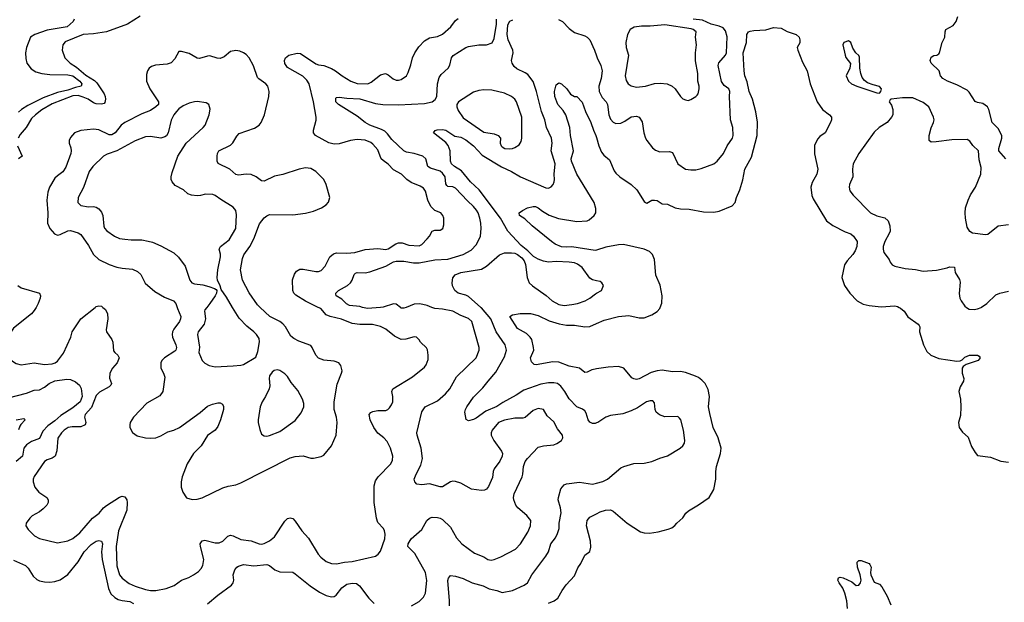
# Model space of a CAD drawing. Header units: inches. Extents: x 1834610 to 2027685, y 642842 to 774116.
# Tile 129 of 256: x 1855538 to 1863157, y 717718 to 722225. Entities that reach past the tile are written whole.
import ezdxf

# ---------------------------------------------------------------- set-up
doc = ezdxf.new("R2010")
doc.units = ezdxf.units.IN
doc.header["$MEASUREMENT"] = 0
for name, color, linetype in [('B8751', 7, 'Continuous'), ('B8752', 7, 'Continuous'), ('B8761', 7, 'Continuous'), ('B8762', 7, 'Continuous')]:
    doc.layers.add(name, color=color, linetype=linetype)

msp = doc.modelspace()

# ---------------------------------------------------------------- linework, layer by layer
at = {"layer": 'B8751', "color": 5}
for points, elevation in [([(1855663.8, 720000), (1855650, 719974.8), (1855629.1, 719950), (1855490, 719837.7), (1855456.5, 719790), (1855431.8, 719730), (1855423.7, 719690), (1855428.4, 719650), (1855435.1, 719635.1), (1855473.4, 719590), (1855510, 719565.3), (1855550, 719556), (1855650, 719570.2), (1855730, 719557.7), (1855790, 719563.2), (1855811.6, 719570), (1855830, 719583.1), (1855875.5, 719644.5), (1855934.2, 719770), (1855942.4, 719810), (1856010, 719910.2), (1856121.6, 720000)], 680), ([(1856180.4, 720000), (1856202.2, 719982.2), (1856216.1, 719950), (1856219.6, 719910), (1856205.8, 719825.8), (1856210.3, 719810), (1856250.3, 719750), (1856257.6, 719730), (1856264, 719664), (1856273, 719650), (1856297.1, 719630), (1856307, 719610), (1856293, 719570), (1856256.9, 719530), (1856235.8, 719490), (1856231.8, 719451.8), (1856247.1, 719410), (1856242.9, 719397.1), (1856230, 719384), (1856155.1, 719344.8), (1856130, 719316.8), (1856094.5, 719225.5), (1856044.4, 719170), (1856040.1, 719150), (1856048.5, 719110), (1856044.4, 719090), (1856010, 719075.9), (1855944.2, 719075.8), (1855912.4, 719070), (1855880.7, 719050), (1855860.2, 719030), (1855832.6, 718987.4), (1855826.2, 718890), (1855810.9, 718850), (1855790, 718834.2), (1855750, 718821), (1855730, 718808.2), (1855649.4, 718690.6), (1855642.8, 718670), (1855642.4, 718650), (1855654, 718610), (1855686.5, 718570), (1855748, 718528), (1855759.2, 718510), (1855758, 718490), (1855746.7, 718470), (1855719.2, 718440.8), (1855690, 718417.7), (1855633.9, 718386.1), (1855615.8, 718370), (1855588.4, 718330), (1855586, 718310), (1855602, 718282), (1855652.5, 718232.5), (1855690, 718212.9), (1855830, 718179.3), (1855910, 718193.4), (1855950, 718212.9), (1856004, 718256), (1856101.9, 718370), (1856152.1, 718407.9), (1856187.1, 718450), (1856210, 718468.4), (1856310, 718531.5), (1856330, 718538.9), (1856350, 718533.7), (1856365.5, 718510), (1856370, 718491), (1856367.5, 718430), (1856302.2, 718270), (1856283.6, 718150), (1856290, 718001), (1856310, 717931.8), (1856330, 717904.7), (1856385, 717865), (1856430, 717844), (1856510, 717818.6), (1856550, 717810.2), (1856590, 717810.2), (1856670, 717825.7), (1856732.4, 717847.6), (1856790, 717888.9), (1856845.2, 717910), (1856882.7, 717930), (1856922.2, 717957.8), (1856941.4, 717978.6), (1856955.7, 718004.3), (1856962.4, 718050), (1856935.6, 718150), (1856935.3, 718170), (1856950, 718194.9), (1856970, 718199.7), (1857050, 718179.3), (1857080.5, 718179.5), (1857109.1, 718190.9), (1857149.2, 718230.8), (1857170, 718237.6), (1857190, 718233.2), (1857250, 718204.9), (1857330, 718194), (1857390, 718170.2), (1857410, 718168.1), (1857430, 718173.2), (1857470, 718193), (1857510, 718224.9), (1857590, 718346.7), (1857610, 718365.5), (1857630, 718372.7), (1857650, 718365.5), (1857670, 718345.5), (1857720.3, 718270), (1857773.4, 718213.4), (1857846.7, 718090), (1857866.6, 718066.6), (1857910, 718034.3), (1857950, 718018.9), (1857990, 718016.5), (1858050, 718029.2), (1858110, 718034.7), (1858290, 718076.5), (1858311.6, 718090), (1858330, 718113.4), (1858364, 718210), (1858366.5, 718246.5), (1858361.6, 718270), (1858351.8, 718290), (1858310, 718336.2), (1858297.4, 718370), (1858280.3, 718490), (1858281.1, 718618.9), (1858290, 718657.3), (1858311.3, 718690), (1858409.8, 718790.2), (1858423.1, 718816.9), (1858425.6, 718850), (1858407, 718910), (1858381.9, 718961.9), (1858356, 718990), (1858310, 719027.7), (1858278, 719070), (1858249.1, 719130), (1858242.3, 719170), (1858254.6, 719185.4), (1858270, 719193.1), (1858310, 719201.5), (1858370, 719203), (1858386.3, 719210), (1858398.4, 719221.6), (1858414.8, 719245.2), (1858424.5, 719270), (1858424.4, 719310), (1858416, 719350), (1858424.7, 719370), (1858577.7, 719462.3), (1858670, 719537), (1858683.6, 719556.4), (1858697.7, 719597.7), (1858699.6, 719630), (1858692.5, 719672.5), (1858686, 719686), (1858639, 719730), (1858629.3, 719749.3), (1858609.2, 719769.2), (1858590, 719772.7), (1858526.6, 719753.4), (1858490, 719752.1), (1858436.6, 719776.6), (1858370, 719830.9), (1858330, 719852.9), (1858268.1, 719868.1), (1858170, 719867.6), (1858110, 719874.3), (1858027.4, 719907.4), (1857939.7, 719930), (1857910, 719942.7), (1857869, 719990), (1857848.4, 720000)], 680), ([(1856755.7, 720000), (1856758.6, 719990), (1856784.5, 719930), (1856782.7, 719910), (1856774.2, 719890), (1856731, 719830), (1856721.1, 719810), (1856717.8, 719790), (1856721.1, 719770), (1856746.3, 719710), (1856750.1, 719689.9), (1856745.6, 719670), (1856738.1, 719661.9), (1856657.4, 719610), (1856638.3, 719590), (1856630.3, 719570), (1856630.3, 719530), (1856651.4, 719490), (1856659.5, 719459.5), (1856646.2, 719350), (1856623.2, 719316.7), (1856522.3, 719257.7), (1856419.5, 719150), (1856393.7, 719110), (1856388.9, 719090), (1856390.3, 719070.3), (1856410, 719030.7), (1856447.2, 719007.2), (1856510.3, 718990.3), (1856550, 718987.2), (1856590, 718990.2), (1856630, 719005.1), (1856683.2, 719036.8), (1856730, 719050.8), (1856773.1, 719070), (1856934.4, 719185.6), (1856990, 719234.9), (1857028.8, 719251.2), (1857070, 719261.7), (1857090, 719260.3), (1857107.7, 719250), (1857113.9, 719233.9), (1857114.9, 719210), (1857091.1, 719130), (1857070, 719078.7), (1857050.1, 719049.9), (1856991.6, 719008.4), (1856941.2, 718930), (1856882.6, 718870), (1856834, 718790), (1856794.6, 718690), (1856786, 718650), (1856787.7, 718607.7), (1856799.3, 718570), (1856827.3, 718527.3), (1856872.4, 718512.4), (1856910, 718516), (1856950, 718527.6), (1857110, 718604.9), (1857150, 718618), (1857210, 718627.9), (1857250, 718641.8), (1857630, 718836.8), (1857670, 718846.4), (1857730, 718851.3), (1857790, 718834.4), (1857810, 718834.4), (1857870, 718845.3), (1857890, 718857.1), (1857950.7, 718929.3), (1857985.4, 719010), (1857994.8, 719110), (1857988.1, 719150), (1857969.9, 719209.9), (1857970.4, 719270), (1857993.8, 719406.2), (1858028.4, 719490), (1858032, 719510), (1858022.7, 719550), (1858007.6, 719570), (1857970, 719583.8), (1857890, 719592.5), (1857850, 719607), (1857829.4, 719629.4), (1857801.6, 719690), (1857790, 719706), (1857698.3, 719738.3), (1857658.6, 719758.6), (1857636.1, 719776.1), (1857593.2, 719850), (1857573.4, 719873.4), (1857550, 719890.6), (1857472.6, 719930), (1857398.1, 720000)], 720), ([(1856985.2, 720000), (1856970, 719982), (1856967.2, 719970), (1856974.6, 719910), (1856965.3, 719870), (1856917.6, 719810), (1856913.7, 719790), (1856928.4, 719691.6), (1856923.8, 719650), (1856950.7, 719590), (1856970, 719567.7), (1857004.7, 719550), (1857050, 719540.5), (1857190, 719548.7), (1857250, 719552.4), (1857270, 719558.4), (1857365.2, 719614.8), (1857381.5, 719658.5), (1857393.4, 719733.4), (1857390, 719759), (1857369.6, 719790), (1857350, 719811.2), (1857295.1, 719855.1), (1857235.5, 719915.5), (1857184.8, 720000)], 740), ([(1858330.2, 720000), (1858230, 719989.9), (1858190.5, 720000)], 660), ([(1858527.5, 720000), (1858510, 719992.9), (1858490, 719994.8), (1858483.1, 720000)], 660), ([(1858570, 717690.3), (1858630, 717723.6), (1858662.8, 717757.2), (1858678.5, 717790), (1858687.8, 717887.8), (1858678.7, 717950), (1858596.3, 718096.3), (1858540.7, 718150), (1858543, 718170), (1858566.4, 718210), (1858650, 718280.3), (1858688.9, 718351.1), (1858710, 718370.4), (1858730, 718376.5), (1858770, 718375.6), (1858790.2, 718370.2), (1858810, 718358.4), (1858870, 718298.3), (1858918, 718218), (1858958.4, 718170), (1859057.8, 718097.8), (1859128.9, 718068.9), (1859161, 718050), (1859185.2, 718045.2), (1859210, 718048.4), (1859259.7, 718070), (1859374, 718130), (1859412.8, 718170), (1859470, 718260.5), (1859489.8, 718310), (1859493, 718350), (1859462.3, 718390), (1859392.3, 718450), (1859377.1, 718470), (1859361, 718510), (1859358.6, 718530), (1859362.9, 718557.1), (1859426.6, 718690), (1859431.8, 718710), (1859435.1, 718770), (1859450, 718807.7), (1859466.9, 718830), (1859550, 718918.4), (1859592.1, 718927.9), (1859670, 718936), (1859694, 718946), (1859729.3, 718970), (1859741.2, 718990), (1859738, 719010), (1859700.3, 719060.3), (1859670, 719113.6), (1859620.5, 719160.5), (1859590, 719209.5), (1859550, 719216.8), (1859510, 719201.3), (1859450, 719148), (1859430, 719142), (1859370, 719142.3), (1859290, 719127.7), (1859241.6, 719110), (1859194, 719050), (1859185.3, 719030), (1859186.4, 719010), (1859205.5, 718970), (1859266.2, 718886.2), (1859273, 718870), (1859270.4, 718850), (1859251.7, 718810), (1859209.2, 718750), (1859201.8, 718730), (1859197.1, 718682.9), (1859165.4, 718614.6), (1859150, 718594.7), (1859134.6, 718585.4), (1859110, 718583.1), (1859033.3, 718593.3), (1858950, 718638.7), (1858910, 718653), (1858890, 718655.1), (1858870, 718649.6), (1858810, 718611.3), (1858790, 718611.2), (1858710, 718634.3), (1858650, 718627), (1858610, 718632.3), (1858594.5, 718650), (1858589.7, 718670), (1858605.3, 718710), (1858642, 718778), (1858653.6, 718830), (1858644.8, 718910), (1858613.3, 719010), (1858611.5, 719030), (1858648.9, 719191.1), (1858674, 719230), (1858770, 719278), (1858833.3, 719330), (1858866.3, 719370), (1858918.8, 719461.2), (1859071, 719610), (1859093.5, 719670), (1859093.7, 719690), (1859036.4, 719890), (1859010, 719914.5), (1858950, 719936), (1858889.8, 719969.8), (1858810, 719986.8), (1858750, 719989.9), (1858725.8, 720000)], 660), ([(1860000, 719105.4), (1859990, 719101.1), (1859970, 719101.1), (1859950, 719113), (1859937.2, 719130), (1859921.6, 719181.6), (1859910, 719200.7), (1859893.2, 719213.2), (1859850, 719231.5), (1859790, 719291.3), (1859756.4, 719350), (1859724.7, 719390), (1859699.6, 719410), (1859670, 719417.3), (1859630, 719416.3), (1859570, 719405.3), (1859439.5, 719360.5), (1859379.8, 719320.2), (1859276.7, 719263.3), (1859230, 719232.1), (1859144.1, 719195.9), (1859070, 719142), (1859050, 719132.3), (1859010, 719122.7), (1858992.3, 719132.3), (1858982.6, 719190), (1858987.4, 719210), (1858998.8, 719230), (1859050, 719304.4), (1859122, 719378), (1859161.4, 719430), (1859222.3, 719497.7), (1859290, 719616.4), (1859305.8, 719670), (1859294.2, 719710), (1859225.8, 719810), (1859182.6, 719910), (1859110, 719997.4), (1859107, 720000)], 640), ([(1860000, 719523.5), (1859990, 719522.1), (1859963.9, 719516.1), (1859930, 719498.5), (1859910, 719495.8), (1859868.7, 719528.7), (1859790, 719544.3), (1859710, 719576), (1859661.8, 719578.2), (1859535.1, 719555.1), (1859517.5, 719557.5), (1859498, 719578), (1859489.6, 719609.6), (1859515.1, 719670), (1859514.7, 719690), (1859500.4, 719750), (1859488, 719770), (1859458.3, 719798.3), (1859390, 719837), (1859329.3, 719930), (1859350, 719942.8), (1859410, 719953), (1859490, 719952), (1859550, 719936.5), (1859635.8, 719895.8), (1859712.6, 719872.6), (1859770, 719862.7), (1859830, 719863.2), (1859910, 719850.2), (1859948.9, 719851.1), (1860000, 719873.9)], 620), ([(1855450, 719299), (1855590, 719334.9), (1855650, 719358.9), (1855690, 719363), (1855730, 719383.1), (1855766, 719410), (1855810, 719430.6), (1855903.4, 719443.4), (1855930, 719441.1), (1855970, 719424.6), (1855999.3, 719399.3), (1856013.5, 719373.5), (1856020.8, 719310), (1856006, 719270), (1855950, 719222.4), (1855856.9, 719163.1), (1855810, 719123), (1855755.4, 719084.6), (1855717.1, 719042.9), (1855690, 718984.5), (1855630, 718963), (1855590, 718936.1), (1855570.9, 718910), (1855560.2, 718850), (1855510, 718807.5)], 660), ([(1855510, 719128.8), (1855570, 719140.7), (1855580.7, 719130), (1855545.2, 719094.8), (1855538, 719082), (1855528, 719052)], 640), ([(1858863.8, 717690), (1858864.6, 717730), (1858851.8, 717888.2), (1858855.2, 717904.8), (1858870, 717924.4), (1858910, 717919.3), (1858970, 717902.2), (1859039.5, 717870), (1859125.1, 717845.1), (1859170, 717822), (1859230.2, 717810.2), (1859270, 717793), (1859350, 717809.2), (1859440.9, 717850), (1859466, 717870), (1859500.5, 717930), (1859610, 718074), (1859628.7, 718110), (1859648.7, 718170), (1859683.7, 718216.3), (1859700.3, 718250), (1859712.4, 718290), (1859711.8, 718330), (1859727.1, 718410), (1859722.3, 718450), (1859705.6, 718510), (1859707, 718530), (1859725, 718595), (1859750, 718628.1), (1859770, 718635.8), (1859870, 718646.7), (1859970, 718632), (1860000, 718639.5)], 640), ([(1859630, 717711.2), (1859674, 717730), (1859702.9, 717750), (1859735.6, 717810), (1859766.2, 717853.8), (1859830, 717922.8), (1859856.1, 717983.9), (1859880.4, 718019.6), (1859910, 718084), (1859950, 718111.3), (1859956, 718144), (1859953.7, 718190), (1859923.5, 718310), (1859929.7, 718350), (1859950, 718376.4), (1860000, 718402.2)], 620), ([(1855490, 718043.6), (1855582.6, 718002.7), (1855602, 717982), (1855640.7, 717920.7), (1855670, 717895.3), (1855690, 717885.3), (1855730, 717876.5), (1855770, 717873.1), (1855810, 717879), (1855850, 717892.7), (1855910, 717934.3), (1855990, 718031.4), (1856036.3, 718110), (1856090, 718166), (1856130, 718190.3), (1856150, 718196.5), (1856170, 718192.4), (1856179, 718170), (1856170.2, 718110), (1856176.6, 718050), (1856224.8, 717824.8), (1856243.8, 717783.8), (1856274.8, 717754.8), (1856300.8, 717740.8), (1856330, 717732.2), (1856390, 717723.9), (1856418.5, 717710)], 660), ([(1856990, 717706.3), (1857070, 717774.3), (1857175.6, 717850), (1857189.6, 717870), (1857193.6, 717890), (1857189.7, 717930), (1857201.6, 717970), (1857217, 717990), (1857230, 717998.7), (1857270, 718010.2), (1857350, 718001.3), (1857450.3, 718010.3), (1857470, 718003), (1857510.8, 717970), (1857550, 717954.4), (1857650, 717950.4), (1857670, 717939.3), (1857785.6, 717845.6), (1857856.3, 717796.3), (1857910, 717771.4), (1857950, 717760.9), (1857970, 717763.7), (1857985.3, 717774.7), (1858029.6, 717830), (1858070, 717857.6), (1858110, 717866.7), (1858144.7, 717864.7), (1858166.3, 717846.3), (1858238.5, 717750), (1858279.6, 717710)], 660)]:
    msp.add_lwpolyline(points, dxfattribs=dict(at, elevation=elevation))
at = {"layer": 'B8751', "color": 5, "elevation": 740}
msp.add_lwpolyline([(1857530, 719516), (1857508, 719512), (1857490, 719499), (1857470.7, 719470), (1857467.7, 719450), (1857472.8, 719392.8), (1857468.2, 719370), (1857440.5, 719310), (1857413.4, 719270), (1857398, 719230), (1857384, 719130), (1857384, 719110), (1857395.9, 719055.9), (1857410, 719018), (1857430, 719006.8), (1857450, 719004), (1857470, 719007.7), (1857550, 719040.5), (1857670, 719125.5), (1857716.6, 719183.4), (1857735.6, 719230), (1857735.1, 719255.1), (1857726.6, 719290), (1857690, 719357.2), (1857639.1, 719419.1), (1857610, 719465.2), (1857590, 719486), (1857550, 719512.3)], close=True, dxfattribs=at)
at = {"layer": 'B8752', "color": 5}
for points, elevation in [([(1856470, 722253), (1856373, 722190), (1856210, 722132.4), (1856110, 722115.9), (1856028, 722110), (1855890, 722053.3), (1855872.2, 722030), (1855866, 721990), (1855886.9, 721930), (1855927.3, 721890), (1855978, 721858), (1856050, 721796.1), (1856115.7, 721755.7), (1856135.6, 721735.6), (1856190, 721651.8), (1856199.4, 721630), (1856201.8, 721610), (1856195.5, 721584.5), (1856190, 721576.8), (1856170, 721571.4), (1856130, 721574.4), (1856110, 721581), (1856066.2, 721610), (1856030, 721626.3), (1855990, 721638.1), (1855950, 721637.3), (1855790, 721575.5), (1855710, 721528.4), (1855658.8, 721490), (1855630, 721461.4), (1855587.6, 721392.4), (1855542.1, 721337.9), (1855526, 721310)], 680), ([(1855959.3, 722230), (1855950.4, 722210), (1855905.3, 722170), (1855750, 722143), (1855654.3, 722110), (1855620.7, 722090), (1855590.2, 722010), (1855581.8, 721970), (1855584.3, 721924.3), (1855592.9, 721890), (1855625.8, 721845.8), (1855662, 721822), (1855708.3, 721808.3), (1855770, 721801.5), (1855910, 721798.3), (1855950, 721790.1), (1856002.7, 721750), (1856018, 721730), (1856014, 721710), (1855970, 721701.5), (1855910, 721679.6), (1855830, 721660.9), (1855720.3, 721619.7), (1855599.5, 721560.5), (1855550.9, 721530), (1855528.9, 721510)], 660), ([(1857848.4, 720000), (1857750, 720047.6), (1857674.6, 720094.6), (1857660.2, 720110), (1857651.9, 720130), (1857648.3, 720211.7), (1857662.9, 720257.1), (1857680.6, 720279.4), (1857705.5, 720294.5), (1857730, 720295.8), (1857830, 720276.5), (1857850, 720276.5), (1857870, 720285.3), (1857901.3, 720318.7), (1857937.8, 720390), (1857966.4, 720413.6), (1857990, 720422.6), (1858070, 720419.4), (1858130, 720423.8), (1858210, 720448.4), (1858310, 720454.6), (1858370, 720447.7), (1858390, 720453.4), (1858449.4, 720490.6), (1858470, 720498.7), (1858498, 720498), (1858550, 720482), (1858630, 720476.4), (1858650, 720486.4), (1858691.2, 720530), (1858708.2, 720550), (1858730, 720590.4), (1858750, 720597.6), (1858790, 720597.1), (1858811.3, 720608.7), (1858820.7, 720639.3), (1858818.4, 720690), (1858812, 720710), (1858796, 720730), (1858750, 720748.3), (1858719.5, 720779.5), (1858696.5, 720830), (1858678, 720898), (1858661.2, 720921.2), (1858637.1, 720937.1), (1858566.3, 720966.3), (1858532.6, 720990), (1858491.4, 721031.4), (1858430, 721065), (1858390, 721108.8), (1858350, 721134.8), (1858334.8, 721150), (1858310, 721217.3), (1858270, 721263.5), (1858254.4, 721274.4), (1858210, 721292.7), (1858150, 721299), (1858096.3, 721290), (1858010, 721263.9), (1857970, 721261.2), (1857930, 721273.3), (1857827, 721330), (1857811.9, 721350), (1857810.9, 721370), (1857831.7, 721448.3), (1857832.9, 721470), (1857810.7, 721590), (1857776.8, 721730), (1857758.5, 721758.5), (1857727.8, 721787.8), (1857610, 721856.1), (1857590, 721885.7), (1857587.7, 721910), (1857595.5, 721930), (1857620.5, 721950), (1857685.2, 721965.2), (1857710, 721964.9), (1857830, 721883.8), (1857850, 721876), (1857890.7, 721870.7), (1857950, 721847.7), (1857981.7, 721830), (1858032.8, 721790), (1858100.3, 721750), (1858150, 721731), (1858232, 721730), (1858257.5, 721742.5), (1858330, 721798.4), (1858367.9, 721807.9), (1858390, 721799.1), (1858426.9, 721766.9), (1858450, 721757), (1858470, 721757), (1858490, 721763.1), (1858530, 721790.7), (1858544.2, 721815.8), (1858565.2, 721874.8), (1858577.4, 721930), (1858596.2, 721970), (1858625.5, 722014.5), (1858670, 722062.8), (1858710, 722085.8), (1858770, 722095.4), (1858810, 722112.2), (1858874, 722170), (1858910, 722218.7), (1858930, 722235.6)], 680), ([(1858190.5, 720000), (1858170, 720005.3), (1858090, 720015.4), (1858066.7, 720026.7), (1858030, 720062.7), (1857987, 720090), (1857983.8, 720103.8), (1857983.5, 720110), (1858005.7, 720130), (1858074.7, 720170), (1858098.3, 720190), (1858111.1, 720210), (1858126.1, 720253.9), (1858136.1, 720263.9), (1858150, 720268.7), (1858211.8, 720268.2), (1858245.8, 720274.2), (1858370, 720318.3), (1858430, 720352.2), (1858450, 720356.6), (1858510, 720357.4), (1858584.9, 720344.9), (1858630, 720343.8), (1858750, 720367.4), (1858850, 720372.1), (1858969.6, 720410), (1859030, 720442.7), (1859073, 720487), (1859103.5, 720550), (1859109.8, 720610), (1859106.8, 720650), (1859097.7, 720690), (1859084.8, 720730), (1859072.4, 720752.4), (1859050, 720781.2), (1859003.4, 720823.4), (1858910, 720922.8), (1858890, 720932), (1858850, 720935.1), (1858841.6, 720941.6), (1858835, 720955), (1858829.4, 721010), (1858810, 721038.7), (1858790, 721053.2), (1858716.4, 721076.4), (1858695.4, 721090), (1858681.5, 721150), (1858656.3, 721170), (1858590, 721190.8), (1858530, 721200.8), (1858510, 721211.2), (1858417.8, 721297.8), (1858383.1, 721343.1), (1858362.4, 721362.4), (1858336.2, 721376.2), (1858248.3, 721408.3), (1858209.9, 721429.9), (1858150, 721478.3), (1858004.5, 721570), (1857985.1, 721590), (1857983, 721617), (1857990, 721624), (1858010, 721626.4), (1858070, 721617.3), (1858170, 721612.8), (1858290, 721575.7), (1858348.5, 721568.5), (1858470, 721566.4), (1858670, 721577.1), (1858729.8, 721590.2), (1858753.1, 721606.9), (1858766, 721630), (1858770.9, 721730), (1858782.6, 721777.4), (1858799.1, 721800.9), (1858853.3, 721850), (1858866, 721874), (1858878.5, 721930), (1858892.2, 721947.8), (1858990, 722009.2), (1859010, 722016.8), (1859090, 722030.9), (1859150, 722030.2), (1859193.5, 722046.5), (1859210, 722081), (1859226.6, 722190), (1859227.9, 722230)], 660), ([(1860000, 720205.5), (1859970, 720212), (1859950, 720224.5), (1859890, 720308), (1859853.1, 720333.1), (1859830, 720343.1), (1859790, 720350.6), (1859690, 720354.2), (1859630, 720348.7), (1859590, 720356), (1859550, 720372.6), (1859514.2, 720394.2), (1859470, 720437), (1859418.2, 720478.2), (1859315.3, 720590), (1859258.1, 720690), (1859093, 720910), (1859025, 720970), (1858957.2, 721057.2), (1858902.6, 721090), (1858878.9, 721110), (1858871.2, 721130), (1858867.6, 721210), (1858852.2, 721252.2), (1858834.3, 721274.3), (1858739, 721350), (1858752.3, 721367.7), (1858767.2, 721372.8), (1858810, 721374.9), (1858836.3, 721370), (1858905.2, 721325.2), (1858950, 721317.1), (1858990, 721296.3), (1859049.1, 721250), (1859117.3, 721177.3), (1859265.7, 721085.7), (1859343.1, 721050), (1859414, 721010), (1859610, 720923.8), (1859630, 720921.6), (1859650, 720933), (1859665.1, 720950), (1859674, 720970), (1859676.4, 720990), (1859673.3, 721030), (1859680.6, 721110), (1859651.2, 721210), (1859657.2, 721270), (1859651.9, 721310), (1859615.1, 721390), (1859601.2, 721450), (1859574.5, 721514.5), (1859537.9, 721670), (1859510, 721747.3), (1859470, 721800.2), (1859450, 721814.8), (1859385.6, 721845.6), (1859364, 721864), (1859348.2, 721888.2), (1859344.4, 721910), (1859355.3, 721970), (1859353.3, 721990), (1859317.2, 722070), (1859308.6, 722110), (1859315.4, 722184.6), (1859330, 722213.9), (1859354.8, 722225.2)], 640), ([(1859706.6, 722226.6), (1859736.9, 722210), (1859790, 722155.8), (1859830, 722126.4), (1859910, 722100.7), (1859930, 722090.7), (1859950.6, 722070), (1859986.4, 721990), (1860000, 721946.9)], 640), ([(1857398.1, 720000), (1857378.4, 720018.4), (1857313.1, 720113.1), (1857262.1, 720210), (1857245.9, 720290), (1857261, 720379), (1857272.9, 720407.1), (1857318.2, 720470), (1857350.4, 720529.6), (1857393.6, 720646.4), (1857430, 720691.3), (1857450, 720709.2), (1857470, 720718.4), (1857650, 720716.9), (1857750, 720728.9), (1857810, 720743.1), (1857873.2, 720770), (1857907.9, 720792.1), (1857927.5, 720812.5), (1857938, 720850), (1857908.2, 720950), (1857891.1, 720990), (1857829.7, 721050), (1857790, 721073.1), (1857750, 721078.4), (1857700.7, 721070), (1857573.3, 721026.7), (1857510, 721015.3), (1857430, 720976.8), (1857410, 720979.8), (1857368.3, 721010), (1857330, 721026.9), (1857290, 721029.9), (1857230, 721022.9), (1857210, 721028), (1857162.6, 721070), (1857072.5, 721112.5), (1857066.6, 721130), (1857066, 721170), (1857068.8, 721191.2), (1857079.6, 721210), (1857170, 721254.6), (1857187.5, 721272.5), (1857216.6, 721323.4), (1857235.9, 721344.1), (1857354.3, 721385.7), (1857389.6, 721410), (1857406.3, 721430), (1857431.7, 721488.3), (1857465.3, 721630), (1857467.6, 721670), (1857458, 721710), (1857442, 721730), (1857387.7, 721767.7), (1857378.9, 721778.9), (1857347.9, 721867.9), (1857314.3, 721930), (1857290, 721956.3), (1857270, 721969.7), (1857241.3, 721981.3), (1857210, 721985.7), (1857170, 721979.3), (1857120.9, 721939.1), (1857090, 721925.5), (1857066.5, 721926.5), (1857010, 721944.8), (1856990, 721943.1), (1856930, 721923.8), (1856910, 721926.6), (1856850, 721964.8), (1856790, 721979.7), (1856770, 721978.7), (1856737.3, 721922.7), (1856709.4, 721890.6), (1856678.7, 721881.3), (1856587.2, 721872.8), (1856557.4, 721862.6), (1856539.1, 721850), (1856526.4, 721830), (1856518.6, 721801.5), (1856519.7, 721750), (1856545.7, 721690), (1856612.9, 721590), (1856611.6, 721570), (1856591.8, 721550), (1856550, 721522), (1856482.6, 721497.4), (1856350, 721431.2), (1856322.5, 721410), (1856276.6, 721350), (1856250, 721335.8), (1856230, 721335.4), (1856150, 721372.2), (1856110, 721378.4), (1856010, 721368.4), (1855961.6, 721350), (1855930, 721315.1), (1855920.3, 721290), (1855920.3, 721270), (1855933.8, 721233.8), (1855936.3, 721210), (1855933.2, 721190), (1855895.3, 721084.7), (1855872.7, 721047.3), (1855830, 721018), (1855810, 720998.7), (1855767.1, 720930), (1855755, 720890), (1855746.7, 720830), (1855755.3, 720730), (1855752, 720650), (1855770.2, 720610.2), (1855808.1, 720568.1), (1855830, 720559.5), (1855850, 720562.3), (1855910, 720591.7), (1855930, 720594), (1855990, 720577.6), (1856010, 720563.8), (1856070, 720479), (1856108.4, 720410), (1856150, 720371), (1856230, 720332.3), (1856290, 720311.6), (1856330, 720302), (1856410, 720294.7), (1856450, 720278.5), (1856475.1, 720255.1), (1856508.3, 720188.3), (1856582.3, 720122.3), (1856658, 720078), (1856727, 720050), (1856746.9, 720030), (1856755.7, 720000)], 720), ([(1860000, 720443), (1859990, 720439.8), (1859810, 720468.2), (1859770, 720465.1), (1859730, 720469), (1859680.4, 720490), (1859652.3, 720510), (1859502, 720630), (1859445.6, 720685.6), (1859404, 720710), (1859402, 720730), (1859428.7, 720750), (1859468, 720770), (1859510, 720780.4), (1859530, 720779.5), (1859550, 720770.2), (1859583.9, 720743.9), (1859634.2, 720714.2), (1859706.8, 720686.8), (1859850, 720663.9), (1859928, 720670), (1859943.6, 720676.4), (1859983.6, 720710), (1859995.4, 720730), (1859995.5, 720764.5), (1859983.2, 720810), (1859847.5, 721030), (1859807.6, 721130), (1859805.6, 721150), (1859821.8, 721210), (1859799, 721330), (1859795, 721390), (1859764.6, 721490), (1859743, 721523), (1859702.6, 721570), (1859677.7, 721630), (1859675.4, 721670), (1859690, 721721), (1859710, 721736), (1859730, 721728), (1859770.6, 721690), (1859801, 721650), (1859830, 721631.3), (1859850, 721631.3), (1859890, 721587.3), (1859915.8, 721515.8), (1859957.3, 721430), (1859976.9, 721370), (1859995.4, 721330), (1860000, 721313.7)], 620), ([(1857184.8, 720000), (1857138, 720078), (1857097.2, 720137.2), (1857090, 720166), (1857069.3, 720209.3), (1857066.6, 720230), (1857071.4, 720291.4), (1857091.1, 720390), (1857091.1, 720411.1), (1857082, 720450), (1857091.8, 720470), (1857158.5, 720521.5), (1857210.9, 720609.1), (1857214.5, 720714.5), (1857209.8, 720749.8), (1857190, 720776.2), (1857094, 720834), (1857050, 720866), (1857031.8, 720871.8), (1856976.6, 720876.6), (1856935.8, 720864.2), (1856910, 720861.6), (1856868, 720868), (1856838.7, 720878.7), (1856805.2, 720910), (1856741.3, 720941.3), (1856717.2, 720970), (1856709.8, 720990), (1856708.6, 721010), (1856717, 721043), (1856760.5, 721170), (1856826.6, 721270), (1856957, 721390), (1856971.8, 721410), (1857003.7, 721490), (1857012.7, 721532.7), (1857002, 721570), (1856981.2, 721581.2), (1856911.7, 721591.7), (1856890, 721589.5), (1856850, 721579.5), (1856801.4, 721558.6), (1856770, 721536.2), (1856750, 721514.5), (1856730, 721489.3), (1856710, 721449.2), (1856687, 721350), (1856672.7, 721327.3), (1856660.9, 721319.1), (1856630, 721309.7), (1856550, 721322), (1856510, 721318.3), (1856430, 721288.5), (1856290, 721211.7), (1856215.1, 721184.9), (1856186.7, 721170), (1856104.4, 721090), (1856074.9, 721050), (1856032.3, 720927.7), (1855990.4, 720850), (1855988.4, 720810), (1856010, 720788.4), (1856070, 720778.7), (1856110, 720780.3), (1856130, 720774.3), (1856150, 720760.8), (1856170, 720736), (1856182, 720710), (1856188.4, 720628.4), (1856193.4, 720613.4), (1856211.3, 720591.3), (1856270, 720550.3), (1856310, 720533.4), (1856350, 720527), (1856401.4, 720521.4), (1856481.6, 720521.6), (1856532.7, 720512.7), (1856564.9, 720504.9), (1856630, 720476.3), (1856730, 720422), (1856767.3, 720387.3), (1856819.2, 720319.2), (1856854, 720210), (1856868.5, 720190), (1856890, 720181.7), (1856954.4, 720174.4), (1857002, 720162), (1857046, 720146), (1857056.9, 720136.9), (1857062, 720130), (1857061, 720110), (1857050.8, 720090), (1857010.2, 720029.8), (1856985.2, 720000)], 740), ([(1855521.1, 721250), (1855557.4, 721170), (1855528.8, 721150)], 680), ([(1859107, 720000), (1859010, 720084.2), (1858990, 720094.1), (1858930, 720110.5), (1858905.5, 720130), (1858887, 720167), (1858883.7, 720190), (1858890, 720228.5), (1858907.7, 720252.3), (1858951, 720269), (1859110, 720294.3), (1859150, 720317.7), (1859250, 720407), (1859290, 720422.3), (1859342.2, 720422.2), (1859370, 720418.7), (1859389.2, 720409.2), (1859423, 720383), (1859441.1, 720361.1), (1859450.3, 720330.3), (1859464, 720230), (1859479.5, 720190), (1859505.5, 720165.4), (1859611.8, 720091.8), (1859658.7, 720050), (1859710, 720021.3), (1859750, 720014.3), (1859810, 720020.9), (1859854, 720030), (1859914, 720050), (1859949.2, 720070), (1859994.2, 720105.8), (1860000, 720108.9)], 640), ([(1855522, 720170), (1855550, 720152.1), (1855690.7, 720110), (1855699.5, 720090), (1855694.9, 720070), (1855680.2, 720030), (1855663.8, 720000)], 680), ([(1856121.6, 720000), (1856130, 720006.7), (1856150, 720011.8), (1856170, 720008.5), (1856180.4, 720000)], 680), ([(1858483.1, 720000), (1858450, 720025.1), (1858430, 720027), (1858350, 720002), (1858330.2, 720000)], 660), ([(1858725.8, 720000), (1858690, 720015), (1858633, 720027), (1858590, 720025.2), (1858527.5, 720000)], 660)]:
    msp.add_lwpolyline(points, dxfattribs=dict(at, elevation=elevation))
at = {"layer": 'B8752', "color": 5, "elevation": 660}
msp.add_lwpolyline([(1859130, 721681.8), (1859090, 721678.2), (1859050, 721664.2), (1858933, 721590), (1858920.5, 721570), (1858919.3, 721550), (1858930, 721522.8), (1858970, 721467), (1859130, 721354.4), (1859210, 721342.4), (1859239.1, 721330), (1859257.1, 721310), (1859255.8, 721270), (1859262, 721250), (1859270, 721241.3), (1859291.3, 721230), (1859330, 721226), (1859350, 721228.9), (1859370, 721235.8), (1859401.7, 721258.3), (1859417.2, 721282.7), (1859422, 721310), (1859423.5, 721470), (1859382, 721590), (1859369.7, 721610), (1859342, 721630), (1859290, 721656.2), (1859190, 721680.3)], close=True, dxfattribs=at)
at = {"layer": 'B8761', "color": 5}
for points, elevation in [([(1860000, 719873.9), (1860059.5, 719900.5), (1860170, 719928.9), (1860250, 719937.4), (1860330, 719919.1), (1860370, 719917.7), (1860430, 719942), (1860471.4, 719968.6), (1860491.1, 719990), (1860494.7, 720000)], 620), ([(1862343.9, 720000), (1862354.3, 719994.3), (1862380.5, 719970), (1862410, 719926.8), (1862490.8, 719870), (1862498.4, 719858.4), (1862502, 719850), (1862500.7, 719810), (1862530.4, 719710), (1862558.3, 719658.3), (1862588.8, 719628.8), (1862650, 719603.8), (1862790, 719582.8), (1862814, 719586), (1862830, 719594.8), (1862850, 719615.5), (1862888, 719630), (1862950, 719630.5), (1862962.8, 719622.8), (1862970.5, 719610), (1862954.8, 719590), (1862862, 719558), (1862838, 719542), (1862831.3, 719530), (1862831, 719490), (1862842.8, 719450), (1862842, 719430), (1862814.8, 719385.2), (1862805.8, 719350), (1862818.5, 719290), (1862821.3, 719230), (1862817, 719163), (1862801.6, 719110), (1862808.4, 719070), (1862833.4, 719033.4), (1862876.9, 718996.9), (1862903.6, 718923.6), (1862930, 718876.3), (1862950, 718854.4), (1863050, 718841.5), (1863130, 718810.4), (1863190, 718801.3)], 620), ([(1862864.6, 720000), (1862885.1, 719985.1), (1862923.1, 719983.1), (1862950, 719988.5), (1862978.3, 720000)], 640), ([(1860000, 718402.2), (1860030, 718417.6), (1860070.4, 718430.4), (1860110, 718433), (1860130, 718424), (1860239.3, 718330), (1860342.4, 718262.4), (1860370, 718254.6), (1860410, 718253.8), (1860477.6, 718262.4), (1860556.6, 718283.4), (1860584.7, 718295.3), (1860608.3, 718311.7), (1860621.6, 718330), (1860669.1, 718370.9), (1860692.8, 718407.2), (1860713, 718427), (1860790, 718472), (1860873, 718530), (1860909, 718591), (1860923.4, 718670), (1860924.8, 718730), (1860930.8, 718770), (1860961, 718870), (1860964.9, 718910), (1860941.4, 718990), (1860902.8, 719070), (1860877.6, 719177.6), (1860867.7, 719230), (1860876.1, 719310), (1860864.4, 719364.4), (1860842, 719410), (1860816.9, 719436.9), (1860790, 719456.8), (1860766.5, 719466.5), (1860690, 719495.3), (1860650, 719503.2), (1860590, 719502.2), (1860510, 719513), (1860470, 719509.8), (1860424.5, 719495.5), (1860330, 719447.6), (1860310, 719443.1), (1860290, 719446), (1860274.1, 719454.1), (1860211.6, 719530), (1860170, 719542.3), (1860090, 719536.4), (1860000, 719523.5)], 620), ([(1860000, 718639.5), (1860050, 718652), (1860086.6, 718670), (1860190, 718758), (1860211.2, 718768.8), (1860290, 718791.7), (1860370, 718795.8), (1860430, 718808.4), (1860490, 718833), (1860549.6, 718850.4), (1860648.1, 718911.9), (1860669.3, 718930), (1860680.9, 718950), (1860684.5, 718970), (1860674, 719050), (1860652.6, 719130), (1860644, 719144), (1860630, 719154.7), (1860530, 719151.8), (1860488.1, 719168.1), (1860462, 719190), (1860455.6, 719210), (1860450, 719262), (1860435.8, 719275.8), (1860416.6, 719276.6), (1860388.2, 719270), (1860318.2, 719221.8), (1860270, 719198.5), (1860204.7, 719175.3), (1860110, 719164.4), (1860074, 719150), (1860010, 719109.7), (1860000, 719105.4)], 640), ([(1861944, 717670), (1861937.7, 717730), (1861923.8, 717790), (1861906.9, 717826.9), (1861878, 717870), (1861869.5, 717890.5), (1861872.7, 717907.3), (1861887.5, 717912.5), (1861910, 717907), (1861975.9, 717875.9), (1862010, 717848), (1862030, 717850.8), (1862043.7, 717870), (1862049.4, 717890.6), (1862042, 717930), (1862019.5, 717990), (1862017.2, 718030), (1862030, 718042.8), (1862050, 718042.8), (1862110, 718017.3), (1862117.3, 718010), (1862126.8, 717990), (1862121, 717950), (1862124.7, 717930), (1862150, 717874), (1862190, 717858), (1862210, 717838.8), (1862250, 717765.5), (1862279.5, 717699.5)], 580)]:
    msp.add_lwpolyline(points, dxfattribs=dict(at, elevation=elevation))
at = {"layer": 'B8762', "color": 5}
for points, elevation in [([(1860000, 721946.9), (1860005.3, 721930), (1860033.4, 721870), (1860046, 721830), (1860037.7, 721770), (1860018.2, 721710), (1860022.6, 721670), (1860044.3, 721624.3), (1860075.2, 721590), (1860086.7, 721570), (1860095.4, 721490), (1860110, 721455.8), (1860130, 721431.8), (1860150, 721423.2), (1860190, 721424.7), (1860220.7, 721439.3), (1860270, 721474.3), (1860310, 721479.5), (1860330.3, 721470.2), (1860355.3, 721435.3), (1860366.7, 721350), (1860380.3, 721310), (1860390.3, 721290), (1860434.9, 721234.9), (1860457, 721217), (1860490, 721202.4), (1860566, 721206), (1860590, 721197.3), (1860629.2, 721109.2), (1860689, 721069), (1860730, 721062.6), (1860770, 721064.9), (1860810, 721074), (1860910, 721110.3), (1860935.6, 721130), (1860984.7, 721190), (1861012.4, 721250), (1861052.2, 721307.8), (1861058.8, 721330), (1861055.7, 721390), (1861038.9, 721450), (1861029.8, 721629.8), (1861031.5, 721670), (1861024.1, 721690), (1860990, 721716.3), (1860967, 721747), (1860941.3, 721870), (1860947.3, 721892.7), (1860999.8, 721950), (1861008, 721970), (1861012.6, 722092.6), (1860999.7, 722139.7), (1860981.2, 722161.2), (1860950, 722175.7), (1860887.6, 722190), (1860821.1, 722221.1), (1860749.2, 722230)], 640), ([(1863168.9, 721148.9), (1863115.4, 721210), (1863113.5, 721230), (1863137.4, 721310), (1863138, 721330), (1863110, 721383.7), (1863062.7, 721430), (1863037, 721530), (1863026.6, 721550), (1862990, 721576.2), (1862950, 721583.7), (1862930, 721593.2), (1862885.7, 721665.7), (1862870, 721679.6), (1862790, 721722.2), (1862717, 721750), (1862682, 721770), (1862663.7, 721790), (1862652.3, 721830), (1862590.9, 721890), (1862583.7, 721910), (1862590, 721936.5), (1862610, 721947.1), (1862633.2, 721950), (1862650, 721960.5), (1862656.3, 721970), (1862676, 722050), (1862697.2, 722090), (1862699.3, 722130), (1862705.2, 722150), (1862759.8, 722180.2), (1862784.7, 722210), (1862796.8, 722250)], 620), ([(1860000, 721313.7), (1860018, 721250), (1860040.7, 721200.7), (1860058.4, 721178.4), (1860100.7, 721140.7), (1860137.2, 721057.2), (1860150, 721037.4), (1860180.3, 721010), (1860268.8, 720950), (1860313.4, 720910), (1860370, 720818.8), (1860381, 720810), (1860390, 720806), (1860429.7, 720830.3), (1860450.4, 720830.4), (1860470, 720825.5), (1860510, 720802), (1860550, 720799.1), (1860610, 720770.4), (1860650, 720762.4), (1860718.7, 720758.7), (1860830, 720738.8), (1860910, 720737.3), (1860950, 720744.4), (1861050, 720784.9), (1861073.2, 720810), (1861083.7, 720850), (1861109.8, 720910.2), (1861133.8, 720986.2), (1861147.6, 721070), (1861199.1, 721160.9), (1861244.2, 721330), (1861246.6, 721433.4), (1861233.4, 721513.4), (1861209.2, 721610), (1861183, 721670), (1861165.7, 721745.7), (1861149.9, 721790), (1861143, 721830), (1861136.4, 721970), (1861162.9, 722050), (1861164.5, 722110), (1861177.2, 722130), (1861190, 722135.7), (1861218.8, 722141.2), (1861310, 722145.9), (1861370, 722165), (1861430, 722158.8), (1861475.1, 722135.1), (1861547, 722110), (1861568.5, 722090), (1861575.3, 722070), (1861574.3, 722045.7), (1861554, 722010), (1861559.1, 721990), (1861595.9, 721895.9), (1861630, 721830.8), (1861654.4, 721730), (1861708.8, 721590), (1861750, 721530.4), (1861804.9, 721490), (1861819.3, 721470), (1861819.3, 721450), (1861812.4, 721430), (1861770.3, 721350), (1861730, 721321.1), (1861710, 721300.5), (1861687.3, 721252.7), (1861687.9, 721187.9), (1861713.1, 721070), (1861704.9, 721030), (1861670, 720964.5), (1861658.4, 720930), (1861666.1, 720866.1), (1861678.2, 720838.2), (1861780.5, 720670), (1861830, 720632.4), (1861924.5, 720584.5), (1861970, 720567.4), (1861990.2, 720550), (1862017.6, 720510), (1862015.5, 720470), (1862002.5, 720437.5), (1861985.3, 720410), (1861939.7, 720360.3), (1861920.3, 720330), (1861900.5, 720230), (1861919.3, 720170), (1861962.4, 720110), (1862019.3, 720050), (1862064.2, 720024.2), (1862110, 720014.3), (1862204.9, 720004.9), (1862310, 720011.6), (1862330, 720007.6), (1862343.9, 720000)], 620), ([(1863190, 720638), (1863110, 720627.8), (1863030, 720563.6), (1863010, 720561.6), (1862910, 720572.7), (1862890, 720586.6), (1862870, 720621.2), (1862855.8, 720690), (1862853, 720730), (1862857.6, 720770), (1862875.8, 720830), (1862895.1, 720870), (1862933.6, 720930), (1862974.2, 721030), (1862977.6, 721082.4), (1862961.2, 721141.2), (1862956.5, 721210), (1862912.9, 721252.9), (1862890, 721285), (1862870, 721299.4), (1862750, 721296.5), (1862630, 721279.3), (1862590, 721278.9), (1862575.6, 721290), (1862576, 721330), (1862590.9, 721389.1), (1862609.6, 721430), (1862613.3, 721450), (1862609.6, 721470), (1862572.3, 721550), (1862530, 721584.2), (1862450, 721621.3), (1862370, 721621.4), (1862282, 721610), (1862274.4, 721605.6), (1862266.8, 721590), (1862282.8, 721562.8), (1862293, 721530), (1862293.4, 721490), (1862283, 721470), (1862250.2, 721429.8), (1862188, 721390), (1862150, 721354.5), (1862030.5, 721190), (1861988.2, 721110), (1861981.6, 721070), (1861983.8, 721010), (1861959.5, 720950), (1861956, 720930), (1861961.6, 720901.6), (1861986.9, 720866.9), (1862120.4, 720730), (1862170, 720707.1), (1862231.3, 720691.3), (1862258.4, 720670), (1862271.7, 720630), (1862272.6, 720590), (1862266.5, 720570), (1862231.8, 720510), (1862219.6, 720470), (1862218.3, 720450), (1862225.2, 720425.2), (1862264.9, 720370), (1862272.4, 720350), (1862288.1, 720328.1), (1862310, 720317.6), (1862390, 720299.6), (1862470, 720292.7), (1862530, 720278.7), (1862633.1, 720286.9), (1862715.3, 720304.7), (1862733.2, 720313.2), (1862770.5, 720310.5), (1862776, 720270), (1862810, 720214.8), (1862816, 720196), (1862807.2, 720107.2), (1862812.2, 720072.2), (1862823, 720050), (1862850.4, 720010.4), (1862864.6, 720000)], 640), ([(1860494.7, 720000), (1860506.6, 720033.4), (1860508.5, 720090), (1860492.5, 720172.5), (1860461.1, 720250), (1860449.2, 720370), (1860434.3, 720410), (1860410, 720431.7), (1860369, 720449), (1860210, 720487.1), (1860170, 720484.5), (1860073.7, 720466.3), (1860000, 720443)], 620), ([(1860000, 720108.9), (1860039, 720130), (1860054, 720170), (1860042, 720190), (1860030, 720199), (1860000, 720205.5)], 640), ([(1862978.3, 720000), (1862979.5, 720000.5), (1863022, 720030), (1863090, 720098), (1863122, 720110), (1863190, 720125.3)], 640)]:
    msp.add_lwpolyline(points, dxfattribs=dict(at, elevation=elevation))
for points, elevation in [([(1860530, 722185.4), (1860415.5, 722175.5), (1860350, 722176.3), (1860293.2, 722166.8), (1860262, 722150), (1860241.7, 722110), (1860228.9, 722050), (1860231.6, 722010), (1860247.6, 721950), (1860223.7, 721790), (1860230, 721756), (1860245.5, 721730), (1860270, 721714), (1860310, 721704.2), (1860379, 721710), (1860450, 721731.8), (1860494.3, 721734.3), (1860549, 721729), (1860587.7, 721710), (1860610.6, 721690), (1860650, 721630.8), (1860670, 721614), (1860690, 721604), (1860710, 721600.7), (1860730, 721607.3), (1860769, 721630), (1860779.1, 721640.9), (1860787.2, 721652.8), (1860795.1, 721690), (1860795.1, 721710), (1860784.5, 721750), (1860784.7, 721810), (1860767.3, 721907.3), (1860766.4, 721970), (1860773.7, 722030), (1860767.6, 722090), (1860772.6, 722130), (1860749.7, 722150), (1860733.9, 722153.9)], 660), ([(1861950, 722062), (1861914, 722050), (1861907.3, 722030), (1861924, 721950), (1861930, 721932), (1861965.4, 721885.4), (1861961, 721850), (1861934, 721790), (1861950.7, 721750), (1861974, 721730), (1862016, 721710), (1862170, 721660.4), (1862190, 721658), (1862202, 721670), (1862205.6, 721690), (1862190, 721709.5), (1862140.8, 721720.8), (1862097.6, 721737.6), (1862075.3, 721755.3), (1862057.8, 721777.8), (1862045.7, 721810), (1862039.1, 721850), (1862035.6, 721935.6), (1862030, 721948.7), (1862008.9, 721968.9), (1861984.7, 722004.7), (1861968, 722050)], 640)]:
    msp.add_lwpolyline(points, close=True, dxfattribs=dict(at, elevation=elevation))

doc.saveas('drawing.dxf')
